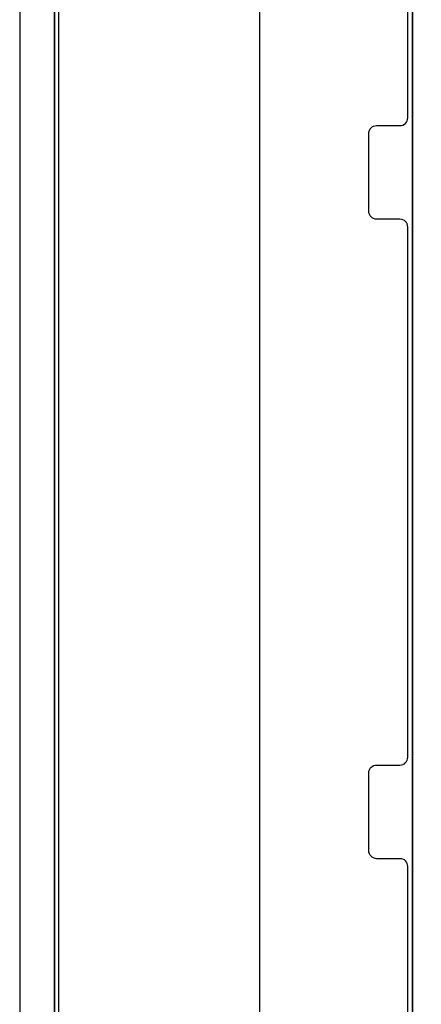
# Model space of a CAD drawing. Extents: x -543332 to -323966, y -9028 to 137422.
# Tile 60 of 250: x -445747 to -445232, y 23186 to 24449. Entities that reach past the tile are written whole.
import ezdxf

# ---------------------------------------------------------------- set-up
doc = ezdxf.new("R2010")
doc.units = 0
doc.header["$MEASUREMENT"] = 0
doc.layers.get('0').update_dxf_attribs({"color": 8})
for name, color, linetype in [('30', 7, 'Continuous'), ('5', 7, 'Continuous'), ('50', 7, 'Continuous')]:
    doc.layers.add(name, color=color, linetype=linetype)

# ---------------------------------------------------------------- blocks, each defined once
blk = doc.blocks.new('*U1106')
at = {"layer": '5', "color": 7}
for points in [[(452.691009, -801.191648), (452.691009, -20.805704)], [(452.691009, -20.805704), (452.691009, -801.191648)], [(498.624489, -648.762415), (498.624489, -523.253164), (498.624489, -498.747264), (498.624489, -420.09206)], [(512.442723, -743.189733), (512.442723, -420.09035), (512.391166, -418.960093), (512.288053, -418.035337), (512.184939, -417.624335), (512.081826, -417.367458), (511.978713, -417.161957), (511.875599, -417.110582), (510.328897, -416.853705), (510.328897, -416.853705), (500.687789, -416.853705), (499.192644, -417.110582), (499.089531, -417.161957), (498.986417, -417.367458), (498.883304, -417.624335), (498.780191, -418.035337), (498.62552, -418.960093), (498.62552, -420.09035), (498.62552, -498.745964), (498.62552, -523.251991), (498.62552, -648.761896)]]:
    blk.add_lwpolyline(points, dxfattribs=at)
at = {"layer": '5', "color": 59}
blk.add_lwpolyline([(452.691009, -12.740183), (452.691009, -801.190946), (452.691009, -12.740183)], close=True, dxfattribs=at)
at = {"layer": '5', "color": 7}
for points in [[(498.62552, -420.092375), (498.62552, -498.747316), (498.62552, -420.092375)], [(498.62552, -498.747316), (498.62552, -523.253168), (498.62552, -498.747316)], [(498.62552, -523.253168), (498.62552, -648.764229), (498.62552, -523.253168)]]:
    blk.add_lwpolyline(points, close=True, dxfattribs=at)
at = {"layer": '50', "color": 7}
for points in [[(448.234617, -20.558787), (448.234617, -801.133213)], [(453.20531, -20.552831), (453.20531, -801.136518)], [(478.978688, -423.785117), (478.978688, -737.446126)]]:
    blk.add_lwpolyline(points, dxfattribs=at)
blk = doc.blocks.new('*U1126')
at = {"layer": '30', "color": 7}
for points in [[(498.012275, -585.500256), (498.012275, -558.507726), (497.989898, -558.282601), (497.92277, -558.1025), (497.833266, -557.9224), (497.699009, -557.764812), (497.564752, -557.65225), (497.385743, -557.562199), (497.206734, -557.517174), (497.005349, -557.494662), (494.006947, -557.494662), (493.805562, -557.472149), (493.626552, -557.404612), (493.447543, -557.314562), (493.313287, -557.179486), (493.17903, -557.021899), (493.089525, -556.864311), (493.022397, -556.661698), (493.000021, -556.459085), (493.000021, -546.441007), (493.022397, -546.260907), (493.089525, -546.080806), (493.17903, -545.900706), (493.313287, -545.765631), (493.447543, -545.653068), (493.626552, -545.563018), (493.805562, -545.517993), (494.006947, -545.49548), (497.005349, -545.49548), (497.206734, -545.472968), (497.385743, -545.40543), (497.564752, -545.31538), (497.699009, -545.180305), (497.833266, -545.04523), (497.92277, -544.865129), (497.989898, -544.685029), (498.012275, -544.482416), (498.012275, -476.517071), (497.989898, -476.314459), (497.92277, -476.111846), (497.833266, -475.931746), (497.699009, -475.774158), (497.564752, -475.661595), (497.385743, -475.571545), (497.206734, -475.52652), (497.005349, -475.504007), (494.006947, -475.504007), (494.006947, -475.504007), (493.805562, -475.481495), (493.626552, -475.413957), (493.447543, -475.323907), (493.313287, -475.188832), (493.17903, -475.053757), (493.089525, -474.873656), (493.022397, -474.693556), (493.000021, -474.490943), (493.000021, -464.540403), (493.022397, -464.315277), (493.089525, -464.112664), (493.17903, -463.932564), (493.313287, -463.797489), (493.447543, -463.662414), (493.626552, -463.572364), (493.805562, -463.527338), (494.006947, -463.504826), (497.005349, -463.504826), (497.206734, -463.482313), (497.385743, -463.437288), (497.564752, -463.324726), (497.699009, -463.212163), (497.833266, -463.054575), (497.92277, -462.874475), (497.989898, -462.694375), (498.012275, -462.491762), (498.012275, -435.499232)], [(494.006947, -475.504007), (493.805562, -475.481495), (493.626552, -475.413957), (493.447543, -475.323907), (493.313287, -475.188832), (493.17903, -475.053757), (493.089525, -474.873656), (493.022397, -474.693556), (493.000021, -474.490943), (493.000021, -464.540403), (493.022397, -464.315277), (493.089525, -464.112664), (493.17903, -463.932564), (493.313287, -463.797489), (493.447543, -463.662414), (493.626552, -463.572364), (493.805562, -463.527338), (494.006947, -463.504826), (497.005349, -463.504826), (497.206734, -463.482313), (497.385743, -463.437288), (497.564752, -463.324726), (497.699009, -463.212163), (497.833266, -463.054575), (497.92277, -462.874475), (497.989898, -462.694375), (498.012275, -462.491762), (498.012275, -435.499232)], [(498.012275, -585.500256), (498.012275, -558.507726), (497.989898, -558.282601), (497.92277, -558.1025), (497.833266, -557.9224), (497.699009, -557.764812), (497.564752, -557.65225), (497.385743, -557.562199), (497.206734, -557.517174), (497.005349, -557.494662), (494.006947, -557.494662), (493.805562, -557.472149), (493.626552, -557.404612), (493.447543, -557.314562), (493.313287, -557.179486), (493.17903, -557.021899), (493.089525, -556.864311), (493.022397, -556.661698), (493.000021, -556.459085), (493.000021, -546.441007), (493.022397, -546.260907), (493.089525, -546.080806), (493.17903, -545.900706), (493.313287, -545.765631), (493.447543, -545.653068), (493.626552, -545.563018), (493.805562, -545.517993), (494.006947, -545.49548), (497.005349, -545.49548), (497.206734, -545.472968), (497.385743, -545.40543), (497.564752, -545.31538), (497.699009, -545.180305), (497.833266, -545.04523), (497.92277, -544.865129), (497.989898, -544.685029), (498.012275, -544.482416), (498.012275, -476.517071), (497.989898, -476.314459), (497.92277, -476.111846), (497.833266, -475.931746), (497.699009, -475.774158), (497.564752, -475.661595), (497.385743, -475.571545), (497.206734, -475.52652), (497.005349, -475.504007), (494.006947, -475.504007)]]:
    blk.add_lwpolyline(points, dxfattribs=at)

msp = doc.modelspace()

# ---------------------------------------------------------------- block references
at = {"xscale": 10, "yscale": 10, "zscale": 10}
for name in ['*U1106', '*U1126']:
    msp.add_blockref(name, (-450229.1, 28948), dxfattribs=at)

doc.saveas('drawing.dxf')
